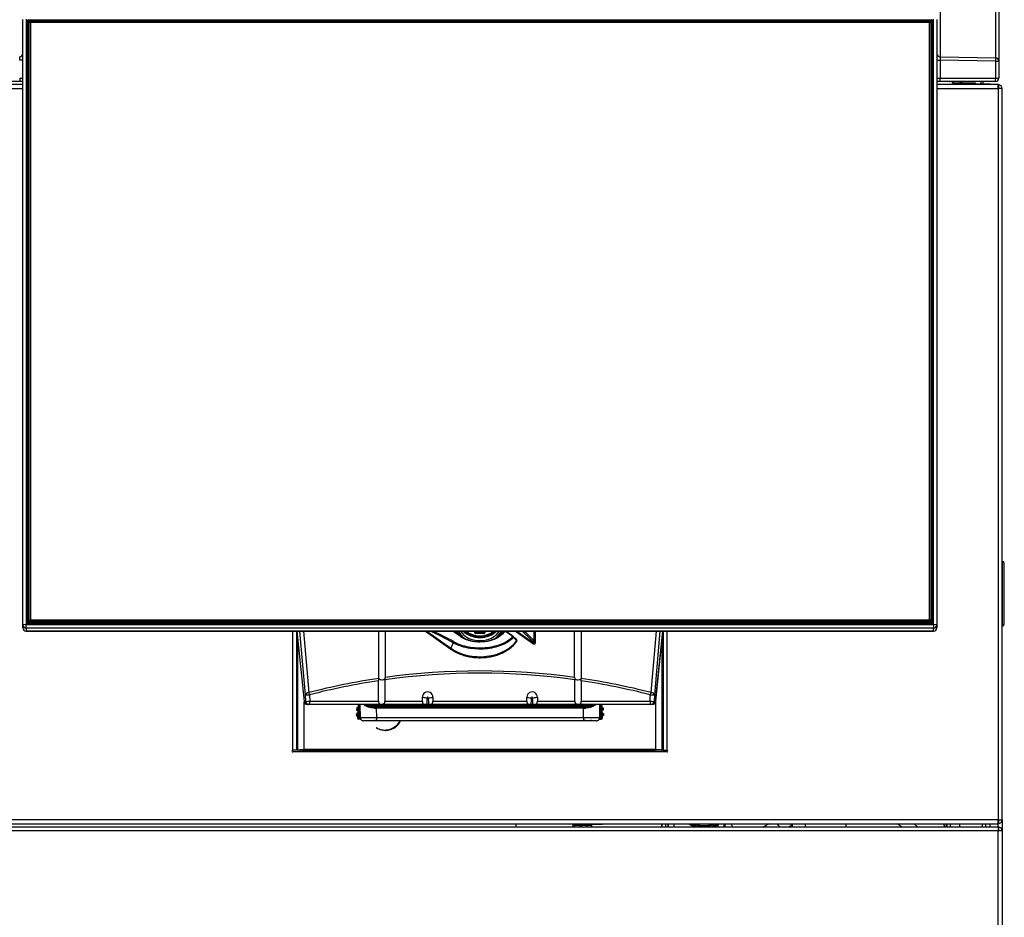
# Model space of a CAD drawing. Header units: millimetres. Extents: x 25 to 270, y 0 to 188.
# Tile 10 of 34: x 41 to 71, y 146 to 173. Entities that reach past the tile are written whole.
import ezdxf

# ---------------------------------------------------------------- set-up
doc = ezdxf.new("R2010")
doc.units = ezdxf.units.MM
doc.layers.add('134.124_BW4_CTM_', color=7, linetype='Continuous')
doc.layers.add('Standard', color=7, linetype='Continuous')

# ---------------------------------------------------------------- blocks, each defined once
blk = doc.blocks.new('SE1')
at = {"layer": '134.124_BW4_CTM_', "color": 7, "linetype": 'Continuous'}
for p, q in [((31.868, 49.123), (31.868, 52.087)), ((31.966, 51.988), (31.966, 49.024)), ((30.164, 51.77), (30.164, 49.151)), ((2.066, 31.74), (2.066, 50.3)), ((2.166, 50.312), (2.166, 31.752)), ((2.181, 31.827), (2.181, 50.223)), ((2.215, 50.182), (2.211, 50.219)), ((2.211, 50.219), (2.211, 31.823)), ((2.215, 31.808), (2.215, 50.182)), ((2.241, 50.283), (29.891, 50.283)), ((2.241, 50.249), (2.241, 50.283)), ((29.891, 50.249), (2.241, 50.249)), ((2.241, 50.249), (2.245, 50.211)), ((2.245, 50.211), (2.262, 50.211)), ((2.245, 50.178), (2.245, 50.211)), ((2.246, 50.178), (2.245, 50.178)), ((2.245, 50.178), (2.245, 31.793)), ((2.271, 50.222), (2.246, 50.194)), ((2.246, 31.891), (2.246, 50.194)), ((2.296, 50.243), (2.271, 50.222)), ((2.296, 50.2), (2.271, 50.222)), ((2.296, 50.243), (29.836, 50.243)), ((29.836, 50.2), (2.296, 50.2)), ((2.296, 50.2), (2.296, 31.897)), ((29.861, 50.222), (29.836, 50.243)), ((29.836, 50.2), (29.861, 50.222)), ((29.836, 31.897), (29.836, 50.2)), ((29.886, 50.194), (29.861, 50.222)), ((29.87, 50.211), (29.887, 50.211)), ((29.886, 50.194), (29.886, 31.891)), ((29.887, 50.178), (29.886, 50.178)), ((29.887, 50.211), (29.891, 50.249)), ((29.887, 50.211), (29.887, 50.178)), ((29.887, 31.793), (29.887, 50.178)), ((29.891, 50.283), (29.891, 50.249)), ((29.921, 50.219), (29.917, 50.182)), ((29.917, 50.182), (29.917, 31.808)), ((29.921, 31.823), (29.921, 50.219)), ((29.951, 50.223), (29.951, 31.827)), ((29.966, 31.752), (29.966, 50.312)), ((30.066, 50.3), (30.066, 31.74)), ((2.066, 49.051), (1.968, 49.051)), ((30.066, 49.051), (30.164, 49.051)), ((30.164, 49.151), (31.868, 49.123)), ((31.868, 49.024), (30.164, 49.051)), ((30.164, 49.051), (30.164, 48.5)), ((31.868, 49.024), (31.966, 49.024)), ((31.868, 48.5), (31.868, 49.024)), ((31.966, 49.024), (31.966, 48.5)), ((2.066, 48.3), (0.191, 48.3)), ((1.969, 48.4), (0.266, 48.4)), ((1.968, 48.5), (2.066, 48.5)), ((2.066, 48.4), (1.969, 48.4)), ((30.066, 48.5), (30.164, 48.5)), ((30.163, 48.4), (30.066, 48.4)), ((31.941, 48.3), (30.066, 48.3)), ((31.866, 48.4), (30.163, 48.4)), ((30.164, 48.5), (31.868, 48.5)), ((30.447, 48.4), (30.447, 48.4)), ((30.601, 48.3), (30.513, 48.4)), ((30.526, 48.4), (30.526, 48.385)), ((30.556, 48.4), (30.556, 48.351)), ((30.556, 48.354), (31.236, 48.354)), ((30.776, 48.4), (30.776, 48.354)), ((30.825, 48.4), (30.825, 48.354)), ((31.236, 48.354), (31.236, 48.3)), ((31.644, 48.319), (31.236, 48.319)), ((31.427, 48.319), (31.427, 48.4)), ((31.476, 48.4), (31.476, 48.319)), ((31.694, 48.316), (31.644, 48.319)), ((31.644, 48.319), (31.644, 48.3)), ((31.694, 48.316), (31.694, 48.3)), ((31.868, 48.5), (31.966, 48.5)), ((31.941, 48.3), (31.948, 48.3)), ((31.948, 48.182), (31.948, 48.3)), ((31.955, 48.3), (31.955, 48.199)), ((0.184, 48.182), (2.066, 48.182)), ((30.066, 48.182), (31.948, 48.182)), ((32.066, 48.182), (31.948, 48.182)), ((31.948, 48.182), (31.948, 25.768)), ((32.066, 25.768), (32.066, 48.182)), ((32.081, 33.689), (32.066, 33.689)), ((32.081, 33.64), (32.066, 33.64)), ((32.081, 31.76), (32.081, 33.64)), ((32.131, 31.761), (32.131, 33.639)), ((32.132, 32.987), (32.131, 32.987)), ((32.132, 32.93), (32.131, 32.93)), ((32.132, 32.929), (32.131, 32.929)), ((32.132, 32.926), (32.131, 32.926)), ((32.132, 32.924), (32.131, 32.924)), ((32.132, 32.921), (32.131, 32.921)), ((32.132, 32.93), (32.132, 32.987)), ((32.132, 32.929), (32.132, 32.93)), ((32.132, 32.926), (32.132, 32.929)), ((32.132, 32.925), (32.132, 32.926)), ((32.132, 32.161), (32.132, 32.921)), ((32.132, 32.161), (32.131, 32.161)), ((32.132, 32.159), (32.131, 32.159)), ((32.132, 32.153), (32.131, 32.153)), ((32.132, 32.152), (32.131, 32.152)), ((32.132, 32.05), (32.131, 32.05)), ((32.132, 32.159), (32.132, 32.161)), ((32.132, 32.05), (32.132, 32.141)), ((2.066, 31.655), (2.066, 31.74)), ((2.166, 31.752), (29.966, 31.752)), ((2.166, 31.641), (2.166, 31.752)), ((2.241, 31.793), (2.241, 31.767)), ((29.891, 31.793), (2.241, 31.793)), ((29.891, 31.767), (2.241, 31.767)), ((2.246, 31.867), (2.246, 31.891)), ((2.246, 31.891), (2.271, 31.87)), ((2.271, 31.839), (2.246, 31.867)), ((2.296, 31.897), (2.271, 31.87)), ((2.271, 31.87), (2.296, 31.842)), ((2.296, 31.817), (2.271, 31.839)), ((2.296, 31.897), (29.836, 31.897)), ((2.296, 31.842), (2.296, 31.817)), ((29.836, 31.842), (2.296, 31.842)), ((2.296, 31.817), (29.836, 31.817)), ((29.836, 31.897), (29.861, 31.87)), ((29.836, 31.842), (29.861, 31.87)), ((29.836, 31.817), (29.836, 31.842)), ((29.861, 31.839), (29.836, 31.817)), ((29.861, 31.87), (29.886, 31.891)), ((29.886, 31.867), (29.861, 31.839)), ((29.886, 31.891), (29.886, 31.867)), ((29.891, 31.767), (29.891, 31.793)), ((29.966, 31.752), (29.966, 31.641)), ((30.066, 31.74), (30.066, 31.655)), ((32.081, 31.76), (32.066, 31.76)), ((32.081, 31.711), (32.066, 31.711)), ((2.066, 31.655), (2.066, 31.648)), ((29.966, 31.641), (2.166, 31.641)), ((2.166, 31.641), (2.166, 31.556)), ((2.166, 31.556), (29.966, 31.556)), ((2.166, 31.548), (2.166, 31.556)), ((2.166, 31.548), (29.966, 31.548)), ((10.333, 27.9), (10.333, 31.548)), ((10.451, 31.548), (10.451, 27.9)), ((10.451, 31.481), (10.466, 31.481)), ((10.459, 31.548), (10.68, 29.399)), ((10.459, 31.548), (10.681, 29.393)), ((10.721, 29.595), (10.552, 31.548)), ((10.658, 31.548), (10.821, 29.67)), ((12.968, 30.104), (12.968, 31.548)), ((13.164, 31.548), (13.164, 30.132)), ((14.401, 31.548), (15.178, 30.998)), ((14.441, 31.548), (15.177, 31.028)), ((15.436, 31.441), (15.579, 31.341)), ((15.911, 31.496), (15.911, 31.548)), ((15.927, 31.548), (15.927, 31.5)), ((15.941, 31.49), (16.191, 31.49)), ((15.941, 31.475), (15.941, 31.49)), ((16.191, 31.475), (15.941, 31.475)), ((15.954, 31.528), (15.954, 31.548)), ((15.971, 31.524), (15.971, 31.548)), ((16.151, 31.517), (15.981, 31.517)), ((15.981, 31.509), (15.981, 31.517)), ((16.151, 31.509), (15.981, 31.509)), ((16.151, 31.509), (16.151, 31.517)), ((16.161, 31.548), (16.161, 31.524)), ((16.178, 31.548), (16.178, 31.528)), ((16.191, 31.475), (16.191, 31.49)), ((16.205, 31.5), (16.205, 31.548)), ((16.221, 31.548), (16.221, 31.496)), ((17.162, 31.548), (17.706, 31.163)), ((17.202, 31.548), (17.705, 31.193)), ((17.725, 31.263), (17.725, 31.548)), ((17.75, 31.548), (17.75, 31.25)), ((17.764, 31.21), (17.764, 31.548)), ((17.769, 31.196), (17.769, 31.548)), ((18.968, 30.132), (18.968, 31.548)), ((19.164, 31.548), (19.164, 30.104)), ((21.311, 29.67), (21.474, 31.548)), ((21.58, 31.548), (21.411, 29.595)), ((21.451, 29.393), (21.673, 31.548)), ((21.452, 29.399), (21.673, 31.548)), ((21.666, 31.481), (21.681, 31.481)), ((21.681, 31.548), (21.681, 27.9)), ((21.799, 27.9), (21.799, 31.548)), ((29.966, 31.556), (29.966, 31.641)), ((29.966, 31.556), (29.966, 31.548)), ((30.066, 31.648), (30.066, 31.655)), ((10.481, 31.336), (10.481, 27.901)), ((15.245, 31.194), (15.177, 31.028)), ((17.705, 31.193), (17.691, 31.232)), ((17.75, 31.25), (17.764, 31.21)), ((21.651, 27.901), (21.651, 31.336)), ((10.451, 30.3), (10.481, 30.3)), ((10.481, 30.2), (10.451, 30.2)), ((21.651, 30.3), (21.681, 30.3)), ((21.681, 30.2), (21.651, 30.2)), ((10.481, 30.1), (10.451, 30.1)), ((10.451, 30), (10.481, 30)), ((10.451, 29.98), (10.481, 29.98)), ((12.962, 29.403), (12.962, 30.03)), ((12.968, 30.104), (12.969, 30.087)), ((13.156, 30.058), (13.154, 30.081)), ((13.156, 30.058), (13.156, 29.403)), ((18.978, 30.081), (18.976, 30.058)), ((18.976, 29.403), (18.976, 30.058)), ((19.163, 30.087), (19.164, 30.104)), ((19.17, 30.03), (19.17, 29.403)), ((21.651, 29.932), (21.681, 29.926)), ((10.729, 29.399), (10.721, 29.595)), ((10.846, 29.599), (10.854, 29.403)), ((21.278, 29.403), (21.286, 29.599)), ((21.411, 29.595), (21.403, 29.399)), ((10.451, 29.45), (10.481, 29.45)), ((10.68, 29.399), (10.729, 29.399)), ((10.681, 27.921), (10.681, 29.39)), ((10.829, 29.303), (10.78, 29.303)), ((21.303, 29.303), (10.829, 29.303)), ((10.854, 29.403), (12.962, 29.403)), ((12.337, 29.303), (12.333, 29.229)), ((12.337, 28.909), (12.358, 29.303)), ((12.388, 29.303), (12.367, 28.907)), ((12.388, 29.303), (12.396, 28.888)), ((12.893, 29.303), (12.893, 29.274)), ((12.893, 29.274), (19.239, 29.274)), ((12.893, 29.274), (12.893, 29.25)), ((13.156, 29.403), (14.306, 29.403)), ((14.306, 29.403), (14.306, 29.53)), ((14.448, 29.304), (14.494, 29.304)), ((14.626, 29.527), (14.626, 29.403)), ((14.626, 29.403), (17.506, 29.403)), ((17.506, 29.403), (17.506, 29.527)), ((17.638, 29.304), (17.684, 29.304)), ((17.826, 29.53), (17.826, 29.403)), ((17.826, 29.403), (18.976, 29.403)), ((19.17, 29.403), (21.278, 29.403)), ((19.239, 29.303), (19.239, 29.274)), ((19.239, 29.274), (19.239, 29.25)), ((19.736, 28.888), (19.744, 29.303)), ((19.765, 28.907), (19.744, 29.303)), ((19.774, 29.303), (19.795, 28.909)), ((19.795, 29.303), (19.799, 29.229)), ((21.352, 29.303), (21.303, 29.303)), ((21.403, 29.399), (21.452, 29.399)), ((21.451, 29.39), (21.451, 27.921)), ((10.481, 29), (10.451, 29)), ((12.283, 29.031), (12.279, 28.961)), ((12.299, 28.979), (12.279, 28.961)), ((12.279, 28.961), (12.289, 28.961)), ((12.301, 29.011), (12.283, 29.031)), ((12.293, 29.031), (12.283, 29.031)), ((12.292, 29.201), (12.288, 29.131)), ((12.308, 29.149), (12.288, 29.131)), ((12.288, 29.131), (12.298, 29.131)), ((12.289, 28.961), (12.309, 28.979)), ((12.31, 29.181), (12.292, 29.201)), ((12.302, 29.201), (12.292, 29.201)), ((12.311, 29.01), (12.293, 29.031)), ((12.298, 29.131), (12.318, 29.149)), ((12.309, 28.979), (12.299, 28.979)), ((12.3, 28.994), (12.301, 28.996)), ((12.3, 28.994), (12.311, 28.994)), ((12.301, 29.011), (12.311, 29.01)), ((12.311, 28.995), (12.301, 28.996)), ((12.32, 29.18), (12.302, 29.201)), ((12.318, 29.149), (12.308, 29.149)), ((12.309, 29.164), (12.309, 29.166)), ((12.32, 29.165), (12.309, 29.166)), ((12.309, 29.164), (12.32, 29.164)), ((12.31, 29.181), (12.32, 29.18)), ((12.311, 28.994), (12.311, 28.995)), ((12.341, 28.994), (12.311, 28.995)), ((12.341, 28.992), (12.311, 28.994)), ((12.32, 29.164), (12.32, 29.165)), ((12.35, 29.164), (12.32, 29.165)), ((12.35, 29.162), (12.32, 29.164)), ((12.326, 29.099), (12.324, 29.059)), ((12.324, 29.059), (12.343, 29.039)), ((12.347, 29.117), (12.326, 29.099)), ((12.333, 29.229), (12.351, 29.209)), ((12.341, 28.994), (12.341, 28.992)), ((12.35, 29.164), (12.35, 29.162)), ((12.827, 29.253), (12.827, 29.22)), ((12.89, 29.217), (19.242, 29.217)), ((12.89, 29.193), (12.89, 29.217)), ((12.89, 29.193), (12.895, 28.904)), ((19.242, 29.193), (12.89, 29.193)), ((19.239, 29.25), (12.893, 29.25)), ((19.237, 28.904), (19.242, 29.193)), ((19.242, 29.193), (19.242, 29.217)), ((19.305, 29.22), (19.305, 29.253)), ((19.781, 29.209), (19.799, 29.229)), ((19.812, 29.165), (19.782, 29.164)), ((19.782, 29.162), (19.782, 29.164)), ((19.812, 29.164), (19.782, 29.162)), ((19.806, 29.099), (19.785, 29.117)), ((19.789, 29.039), (19.808, 29.059)), ((19.821, 28.995), (19.791, 28.994)), ((19.791, 28.992), (19.791, 28.994)), ((19.821, 28.994), (19.791, 28.992)), ((19.806, 29.099), (19.808, 29.059)), ((19.83, 29.201), (19.812, 29.18)), ((19.812, 29.18), (19.822, 29.181)), ((19.823, 29.166), (19.812, 29.165)), ((19.812, 29.165), (19.812, 29.164)), ((19.812, 29.164), (19.823, 29.164)), ((19.824, 29.149), (19.814, 29.149)), ((19.814, 29.149), (19.834, 29.131)), ((19.839, 29.031), (19.821, 29.01)), ((19.821, 29.01), (19.831, 29.011)), ((19.831, 28.996), (19.821, 28.995)), ((19.821, 28.995), (19.821, 28.994)), ((19.821, 28.994), (19.832, 28.994)), ((19.84, 29.201), (19.822, 29.181)), ((19.823, 29.166), (19.823, 29.164)), ((19.833, 28.979), (19.823, 28.979)), ((19.823, 28.979), (19.843, 28.961)), ((19.844, 29.131), (19.824, 29.149)), ((19.83, 29.201), (19.84, 29.201)), ((19.849, 29.031), (19.831, 29.011)), ((19.831, 28.996), (19.832, 28.994)), ((19.853, 28.961), (19.833, 28.979)), ((19.844, 29.131), (19.834, 29.131)), ((19.839, 29.031), (19.849, 29.031)), ((19.84, 29.201), (19.844, 29.131)), ((19.853, 28.961), (19.843, 28.961)), ((19.849, 29.031), (19.853, 28.961)), ((10.481, 28.725), (10.451, 28.741)), ((12.317, 28.929), (12.315, 28.889)), ((12.315, 28.889), (12.337, 28.909)), ((12.338, 28.947), (12.317, 28.929)), ((12.367, 28.907), (12.337, 28.909)), ((12.366, 28.877), (12.344, 28.858)), ((12.409, 28.854), (12.344, 28.858)), ((12.366, 28.877), (12.367, 28.907)), ((12.4, 28.876), (12.366, 28.877)), ((12.367, 28.907), (12.395, 28.906)), ((12.895, 28.804), (12.495, 28.804)), ((12.895, 28.904), (19.237, 28.904)), ((12.895, 28.904), (12.895, 28.804)), ((19.237, 28.804), (12.895, 28.804)), ((19.237, 28.904), (19.237, 28.804)), ((19.637, 28.804), (19.237, 28.804)), ((19.723, 28.854), (19.788, 28.858)), ((19.766, 28.877), (19.732, 28.876)), ((19.737, 28.906), (19.765, 28.907)), ((19.795, 28.909), (19.765, 28.907)), ((19.766, 28.877), (19.765, 28.907)), ((19.788, 28.858), (19.766, 28.877)), ((19.815, 28.929), (19.794, 28.947)), ((19.795, 28.909), (19.817, 28.889)), ((19.815, 28.929), (19.817, 28.889)), ((21.681, 28.7), (21.651, 28.7)), ((13.175, 28.511), (13.192, 28.512)), ((10.451, 28.285), (10.452, 28.284)), ((10.452, 28.284), (10.481, 28.268)), ((10.451, 27.9), (10.333, 27.9)), ((21.799, 27.85), (10.333, 27.85)), ((10.451, 27.942), (10.481, 27.942)), ((10.481, 27.901), (10.484, 27.901)), ((10.645, 27.901), (10.484, 27.901)), ((10.662, 27.902), (10.65, 27.867)), ((21.451, 27.921), (10.681, 27.921)), ((10.681, 27.902), (21.451, 27.902)), ((11.148, 27.902), (11.244, 27.85)), ((17.17, 27.902), (17.17, 27.85)), ((17.18, 27.85), (17.18, 27.902)), ((21.648, 27.901), (21.487, 27.901)), ((21.631, 27.901), (21.631, 27.85)), ((21.641, 27.901), (21.641, 27.85)), ((21.651, 27.901), (21.648, 27.901)), ((21.681, 27.9), (21.799, 27.9)), ((21.761, 27.85), (21.761, 27.9)), ((31.948, 25.768), (0.184, 25.768)), ((0.191, 25.65), (31.941, 25.65)), ((17.17, 25.65), (17.17, 25.55)), ((17.18, 25.55), (17.18, 25.65)), ((21.631, 25.65), (21.631, 25.55)), ((21.641, 25.65), (21.641, 25.55)), ((21.761, 25.55), (21.761, 25.65)), ((23.346, 25.649), (23.362, 25.624)), ((24.932, 25.65), (24.759, 25.55)), ((25.242, 25.55), (25.185, 25.65)), ((27.28, 25.65), (27.28, 25.55)), ((29.37, 25.65), (29.47, 25.55)), ((30.361, 25.55), (30.361, 25.65)), ((30.383, 25.55), (30.383, 25.65)), ((30.476, 25.65), (30.476, 25.55)), ((30.766, 25.55), (30.766, 25.65)), ((31.456, 25.65), (31.456, 25.55)), ((31.566, 25.55), (31.566, 25.65)), ((31.686, 25.65), (31.686, 25.55)), ((31.948, 25.65), (31.941, 25.65)), ((31.946, 25.55), (31.946, 25.65)), ((31.948, 25.65), (31.948, 25.768)), ((31.948, 25.768), (32.066, 25.768)), ((31.955, 25.751), (31.955, 25.65)), ((32.066, 25.768), (32.066, 25.43)), ((0.186, 25.55), (31.946, 25.55)), ((31.946, 25.43), (0.186, 25.43)), ((18.963, 25.597), (18.912, 25.597)), ((18.912, 25.597), (18.912, 25.55)), ((19.351, 25.597), (18.963, 25.597)), ((18.963, 25.597), (18.963, 25.55)), ((19.351, 25.55), (19.351, 25.597)), ((19.483, 25.597), (19.351, 25.597)), ((19.483, 25.597), (19.483, 25.55)), ((19.825, 25.627), (19.512, 25.627)), ((23.797, 25.575), (23.812, 25.55)), ((30.305, 25.575), (30.301, 25.575)), ((31.946, 25.55), (31.946, 25.43)), ((31.946, 9.87), (31.946, 25.43)), ((32.066, 25.43), (31.946, 25.43)), ((31.956, 25.55), (31.956, 25.447)), ((32.066, 25.43), (32.066, 9.87))]:
    blk.add_line(p, q, dxfattribs=at)
for centre, radius, start, end in [((2.241, 50.219), 0.0298, 89.6833, 179.888), ((29.891, 50.219), 0.0298, 0.112, 90.3167), ((0.273, 49.101), 1.696, 358.3145, 1.6855), ((31.859, 49.101), 1.696, 178.3145, 181.6855), ((31.866, 48.5), 0.1, 270, 0), ((31.941, 48.182), 0.118, 86.5645, 90), ((31.948, 48.182), 0.118, 86.5645, 90), ((31.948, 48.182), 0.118, 0, 86.5645), ((31.946, 48.18), 0.02, 5.7392, 84.2608), ((31.948, 48.182), 0.018, 66.8689, 90), ((31.948, 48.182), 0.018, 0, 66.8689), ((32.081, 33.639), 0.05, 0, 89.5), ((30.678, 33.664), 1.404, 359.0012, 0.9988), ((32.097, 33.221), 0.42, 85.4017, 92.1731), ((2.241, 31.823), 0.0299, 180.267, 270.1617), ((29.891, 31.823), 0.0299, 269.8383, 359.733), ((32.095, 32.275), 0.515, 268.4542, 273.971), ((32.081, 31.761), 0.05, 270.5, 360), ((30.678, 31.736), 1.404, 359.0012, 0.9988), ((2.166, 31.648), 0.1, 180, 270), ((16.098, 32.164), 0.98, 218.8803, 227.5262), ((16.79, 31.515), 0.0703, 152.0247, 157.1087), ((17.064, 31.353), 0.04, 48.3815, 54.0648), ((-21.9, -12.499), 58.701, 48.24853, 48.37809), ((29.966, 31.648), 0.1, 270, 0), ((-7.782, 2.739), 37.917, 48.795, 48.9984), ((17.165, 31.263), 0.04, 325.3548, 48.2492), ((17.729, 31.196), 0.04, 234.7356, 270), ((17.729, 31.196), 0.04, 270, 0), ((16.066, 9.232), 21.1, 82.0947, 97.9053), ((16.066, 9.232), 21.1, 98.4429, 104.3937), ((13.132, 30.036), 0.17, 162.6493, 182.0512), ((13.018, 30.133), 0.146, 339.2529, 359.4828), ((19.114, 30.133), 0.146, 180.5172, 200.7471), ((19, 30.036), 0.17, 357.9488, 17.3507), ((16.066, 9.232), 21.1, 75.6063, 81.5571), ((14.466, 29.53), 0.16, 359.0203, 179.9046), ((17.666, 29.53), 0.16, 0.0954, 180.9797), ((10.78, 29.403), 0.1, 185.868, 270), ((12.845, 29.799), 0.522, 252.6879, 268.3255), ((12.667, 29.287), 0.163, 348.01, 356.6182), ((5.314, 29.677), 9.142, 357.6574, 358.9626), ((22.174, 29.816), 7.696, 182.2905, 183.8168), ((9.958, 29.816), 7.696, 356.1832, 357.7095), ((26.818, 29.677), 9.142, 181.0374, 182.3426), ((19.287, 29.798), 0.522, 271.673, 287.3117), ((19.459, 29.286), 0.157, 183.2205, 192.1513), ((21.352, 29.403), 0.1, 270, 354.132), ((12.232, 28.995), 0.0793, 348.6202, 359.4883), ((12.308, 28.949), 0.03, 357.0175, 86.9825), ((12.313, 29.04), 0.03, 267.0175, 356.9825), ((12.232, 29.003), 0.0796, 354.5333, 5.3583), ((12.241, 29.165), 0.0793, 348.6202, 359.4883), ((12.317, 29.119), 0.03, 357.0175, 86.9825), ((12.321, 29.21), 0.03, 267.0175, 356.9825), ((12.241, 29.173), 0.0796, 354.5333, 5.3583), ((11.66, 29.017), 0.682, 354.1256, 357.909), ((11.661, 29.04), 0.682, 356.091, 359.8744), ((11.669, 29.187), 0.682, 354.1256, 357.909), ((11.67, 29.21), 0.682, 356.091, 359.8744), ((12.968, 29.187), 0.145, 166.9786, 176.6725), ((19.15, 29.185), 0.159, 3.7481, 12.6008), ((20.462, 29.21), 0.682, 180.1256, 183.909), ((19.811, 29.21), 0.03, 183.0175, 272.9825), ((20.463, 29.187), 0.682, 182.091, 185.8744), ((19.815, 29.119), 0.03, 93.0175, 182.9825), ((20.471, 29.04), 0.682, 180.1256, 183.909), ((19.819, 29.04), 0.03, 183.0175, 272.9825), ((20.472, 29.017), 0.682, 182.091, 185.8744), ((19.824, 28.949), 0.03, 93.0175, 182.9825), ((19.891, 29.173), 0.0793, 174.6202, 185.4883), ((19.892, 29.165), 0.0796, 180.5333, 191.3583), ((19.9, 29.003), 0.0793, 174.6202, 185.4883), ((19.901, 28.995), 0.0796, 180.5333, 191.3583), ((12.367, 28.907), 0.03, 177.0175, 266.9825), ((12.487, 28.89), 0.0839, 171.3503, 253.4381), ((12.682, 28.834), 0.03, 181.0732, 269.9893), ((13.079, 28.826), 0.234, 178.1913, 185.4245), ((19.053, 28.826), 0.234, 354.5755, 1.8087), ((19.45, 28.834), 0.03, 270.0127, 358.929), ((19.645, 28.89), 0.0839, 286.5619, 8.6497), ((19.765, 28.907), 0.03, 273.0175, 2.9825), ((10.333, 27.875), 0.025, 90, 270), ((10.693, 27.861), 0.043, 172.3068, 186.4768), ((10.324, 27.838), 0.327, 2.1196, 3.1559), ((11.841, 27.75), 0.2, 30, 49.6352), ((21.799, 27.875), 0.025, 270, 90), ((19.062, 25.608), 0.151, 163.5296, 184.1242), ((19.544, 25.648), 0.0435, 177.7354, 185.6331), ((20.337, 25.516), 1.5, 1.283, 5.1094), ((20.337, 25.516), 1.506, 1.2782, 5.0902), ((20.337, 25.516), 1.686, 1.1417, 4.5455), ((22.936, 26.266), 0.771, 233.1076, 248.3584), ((22.936, 26.266), 0.741, 236.3201, 255.2729), ((22.936, 26.266), 0.705, 240.9483, 299.0517), ((22.936, 26.266), 0.675, 245.9261, 294.0739), ((22.936, 26.266), 0.623, 261.7853, 278.2147), ((22.936, 26.266), 0.741, 284.7271, 303.5821), ((22.806, 26.307), 0.881, 309.1992, 311.6828), ((25.923, 25.266), 2.406, 170.8249, 173.23), ((25.923, 25.266), 2.402, 170.8101, 173.2192), ((25.923, 25.266), 2.372, 170.6929, 173.133), ((24.013, 25.7), 0.25, 191.584, 210), ((24.221, 27.319), 2.201, 306.408, 310.6227), ((21.87, 26.138), 3.81, 351.1469, 352.6657), ((21.867, 26.139), 4.212, 351.9752, 353.3418), ((28.53, 25.086), 0.648, 45.7565, 60.5487), ((31.941, 25.768), 0.118, 270, 273.4355), ((31.948, 25.768), 0.018, 270, 293.1311), ((31.948, 25.768), 0.118, 270, 273.4355), ((31.948, 25.768), 0.018, 293.1311, 0), ((31.948, 25.768), 0.118, 273.4355, 0), ((22.87, 25.527), 0.03, 50.528, 84.8639), ((22.936, 26.266), 0.71, 269.6927, 270.3073), ((22.968, 26.178), 0.622, 267.4419, 272.9496), ((22.937, 25.521), 0.0355, 60.1886, 85.7862), ((23.002, 25.527), 0.03, 95.1361, 129.472), ((22.936, 26.266), 0.771, 291.6416, 303.5821), ((25.923, 25.266), 2.586, 172.0437, 173.7032), ((30.576, 25.694), 0.3, 203.3163, 208.6339), ((31.946, 25.43), 0.12, 85.2198, 90), ((31.946, 25.43), 0.02, 60, 90), ((31.946, 25.43), 0.12, 0, 85.2198), ((31.946, 25.43), 0.02, 0, 60)]:
    blk.add_arc(centre, radius, start, end, dxfattribs=at)
for centre, major_axis, ratio, start_param, end_param in [((2.241, 50.223), (0.06, -0.0012), 0.99254, 1.591293, 3.161785), ((2.181, 50.219), (0.03, 0), 0.121869, 0.017453, 1.570796), ((2.245, 50.182), (-0.0298, -0.0037), 0.990117, 4.58886, 6.159351), ((2.245, 50.182), (-0.03, 0), 0.121869, 0.017453, 1.570796), ((29.887, 50.182), (-0.0298, 0.0037), 0.990117, 3.265426, 4.835918), ((29.887, 50.182), (0.03, 0), 0.121869, 4.712389, 6.265732), ((29.891, 50.223), (-0.06, -0.0012), 0.99254, 3.121401, 4.691892), ((29.951, 50.219), (-0.03, 0), 0.121869, 4.712389, 6.265732), ((1.966, 49.251), (0.1, 0), 0.997564, 4.729842, 6.283185), ((30.166, 49.251), (0.1, 0), 0.997564, 3.141593, 4.694936), ((31.866, 49.024), (-0.1, 0), 0.997564, 3.141593, 4.694936), ((31.866, 49.024), (0.0016, 0.1), 0.01745, 4.712673, 6.213372), ((1.969, 48.5), (0, -0.1), 0.017452, 4.712389, 6.283185), ((30.163, 48.5), (0, 0.1), 0.017452, 3.141593, 4.712389), ((31.866, 48.5), (0, 0.1), 0.017452, 3.141593, 4.712389), ((2.166, 31.74), (-0.1, 0), 0.121869, 4.712389, 6.283185), ((2.166, 31.74), (0.1, 0), 0.992546, 3.141593, 4.712389), ((2.241, 31.827), (0.06, 0.0012), 0.99254, 3.121401, 4.691892), ((2.181, 31.823), (0.03, 0), 0.121869, 0.017453, 1.570796), ((29.891, 31.827), (-0.06, 0.0012), 0.99254, 1.591293, 3.161785), ((29.951, 31.823), (-0.03, 0), 0.121869, 4.712389, 6.265732), ((29.966, 31.74), (-0.1, 0), 0.121869, 3.141593, 4.712389), ((29.966, 31.74), (0.1, 0), 0.992546, 4.712389, 6.283185), ((2.166, 31.655), (0.1, 0), 0.992546, 3.141593, 4.712389), ((16.042, 21.202), (-5.002, 10.513), 0.516625, -0.636119, -0.539919), ((16.066, 21.206), (-5.031, 10.533), 0.518259, -0.636515, -0.54987), ((16.066, 29.983), (-7.409, 5.273), 0.088548, -1.427635, -1.395501), ((16.09, 30.014), (-7.369, 5.27), 0.086179, -1.429019, -1.397546), ((15.341, 31.542), (0.04, -0.0001), 0.707106, 2.944465, 3.107299), ((15.341, 31.542), (0.04, -0.0001), 0.707106, 3.107299, 3.141992), ((15.324, 31.488), (0.0178, -0.0358), 0.40697, 2.544678, 3.144937), ((16.066, 31.685), (0.718, 0), 0.707107, 3.41494, 3.642411), ((16.066, 31.685), (0.681, 0), 0.707107, 3.429993, 4.161495), ((15.436, 31.477), (0.0289, 0.0408), 0.5, 3.861887, 4.096909), ((15.474, 31.356), (-0.0229, -0.0328), 0.553695, 3.046026, 4.150824), ((16.066, 31.711), (-0.633, 0), 0.707107, 0.37328, 2.768312), ((16.066, 31.783), (0.606, 0), 0.707107, 3.720492, 5.704286), ((16.066, 31.798), (-0.577, 0), 0.707107, 0.660002, 2.481591), ((16.066, 31.798), (0.562, 0), 0.707107, 3.821932, 5.602846), ((16.066, 31.791), (0.54, 0), 0.707107, 3.831657, 5.593121), ((15.927, 31.478), (-0.03, 0), 0.707107, 4.712389, 5.298075), ((15.941, 31.496), (0.03, 0), 0.707107, 3.141593, 4.712389), ((15.941, 31.5), (-0.0134, 0), 0.707107, 0, 1.570796), ((15.981, 31.528), (0.0266, 0), 0.707107, 3.141593, 4.712389), ((15.954, 31.507), (0.03, 0), 0.707107, 0.985111, 1.570796), ((15.981, 31.524), (0.01, 0), 0.707107, 3.141593, 4.712389), ((16.151, 31.528), (0.0266, 0), 0.707107, 4.712389, 6.283185), ((16.151, 31.524), (0.01, 0), 0.707107, 4.712389, 6.283185), ((16.178, 31.507), (0.03, 0), 0.707107, 1.570796, 2.156482), ((16.191, 31.5), (-0.0134, 0), 0.707107, 1.570796, 3.141593), ((16.191, 31.496), (0.03, 0), 0.707107, 4.712389, 6.283185), ((16.205, 31.478), (0.03, 0), 0.707107, 0.985111, 1.570796), ((16.066, 31.685), (0.681, 0), 0.707107, 5.49873, 5.994785), ((16.066, 31.685), (-0.689, 0), 0.707107, 2.395355, 2.844717), ((16.725, 31.578), (0.0459, -0.0199), 0.676175, 4.996982, 5.906821), ((16.066, 31.109), (7.409, -5.273), 0.088548, 1.498085, 1.530983), ((16.09, 31.141), (7.369, -5.27), 0.086179, 1.4967, 1.527678), ((17.064, 31.353), (-0.0235, -0.0324), 0.395484, 3.141593, 4.009225), ((17.064, 31.353), (0.0292, -0.0274), 0.652664, 1.031347, 1.961294), ((17.064, 31.353), (-0.0266, -0.0299), 0.630891, 2.148282, 3.141593), ((16.042, 23.155), (-5.002, 10.513), 0.516625, -0.969593, -0.924618), ((16.066, 23.158), (-5.031, 10.533), 0.518259, -0.96999, -0.929533), ((29.966, 31.655), (0.1, 0), 0.992546, 4.712389, 6.283185), ((16.066, 31.657), (-1.258, 0), 0.707107, 0.785398, 2.687087), ((15.269, 31.197), (-0.0197, -0.0348), 0.531328, 4.120338, 5.092921), ((17.165, 31.263), (-0.0266, -0.0298), 0.644116, 3.141593, 3.245659), ((17.165, 31.263), (-0.0266, -0.0298), 0.644116, 2.191162, 3.141593), ((17.165, 31.263), (-0.0329, 0.0227), 0.63532, 3.142005, 4.078875), ((17.716, 31.235), (-0.0283, -0.0283), 0.431701, 4.011235, 5.223895), ((17.716, 31.235), (-0.0379, -0.0129), 0.153862, 3.507519, 5.362453), ((17.729, 31.196), (0.0231, 0.0327), 0.5, 2.002514, 3.141593), ((17.729, 31.196), (-0.0379, -0.0129), 0.153862, 3.507519, 5.362453), ((17.716, 31.235), (0.04, 0), 0.707107, 0.523599, 1.345453), ((17.729, 31.196), (-0.04, 0), 0.707107, 3.141593, 3.665191), ((15.201, 31.031), (0.0231, 0.0327), 0.5, 2.002514, 3.141908), ((16.066, 9.162), (0, -21.1), 0.995261, 3.002588, 3.280598), ((16.066, 9.162), (0, 21.1), 0.995261, 0.148372, 0.251217), ((13.066, 30.108), (-0.11, 0), 0.414214, 0.495806, 2.505667), ((19.066, 30.108), (-0.11, 0), 0.414214, 0.635925, 2.645786), ((16.066, 9.162), (0, 21.1), 0.995261, 6.031968, 6.134813), ((10.821, 29.599), (0.0996, 0.0086), 0.705788, 1.509823, 3.08062), ((10.821, 29.599), (-0.0999, -0.0043), 0.010967, 0.043184, 1.821779), ((10.821, 29.599), (0.0249, -0.0969), 0.241241, 1.508963, 2.325278), ((21.311, 29.599), (0.0249, 0.0969), 0.241241, 0.816315, 1.632629), ((21.311, 29.599), (-0.0999, 0.0043), 0.010967, 1.319814, 3.098409), ((21.311, 29.599), (-0.0996, 0.0086), 0.705788, 3.202566, 4.773362), ((10.78, 29.403), (0, 0.1), 0.999066, 1.613978, 3.141593), ((10.78, 29.403), (0.0995, 0.0102), 0.807545, 3.068337, 3.141593), ((10.829, 29.403), (-0.0999, -0.0043), 0.010948, 0.043184, 1.821369), ((10.829, 29.403), (0, -0.1), 0.999066, 4.75557, 6.283185), ((10.829, 29.403), (0, -0.1), 0.248185, 0, 1.570796), ((12.883, 29.561), (-0.469, -0.034), 0.725096, 0.755499, 1.397944), ((12.894, 29.638), (-0.529, -0.048), 0.723699, 0.925293, 1.376885), ((12.893, 29.659), (-0.5, 0), 0.770135, 1.44364, 1.570796), ((14.454, 29.53), (0.15, -0.003), 0.121849, 3.290813, 4.714621), ((14.484, 29.527), (-0.15, -0.006), 0.121771, 1.565868, 2.820733), ((17.648, 29.527), (-0.15, 0.006), 0.121771, 0.32086, 1.575724), ((17.678, 29.53), (0.15, 0.003), 0.121849, 4.710157, 6.133965), ((19.239, 29.659), (0.5, 0), 0.770135, 4.712389, 4.839546), ((19.249, 29.561), (0.469, -0.034), 0.725096, 4.885241, 5.527686), ((19.238, 29.638), (0.529, -0.048), 0.723699, 4.906301, 5.357892), ((21.303, 29.403), (0, 0.1), 0.248185, 1.570796, 3.141593), ((21.303, 29.403), (-0.0999, 0.0043), 0.010948, 1.320224, 3.098409), ((21.303, 29.403), (0, -0.1), 0.999066, 0, 1.527615), ((21.352, 29.403), (0, -0.1), 0.999066, 0, 1.527615), ((21.352, 29.403), (-0.0995, 0.0102), 0.807545, 3.141593, 3.214848), ((12.287, 28.931), (-0.0223, -0.0201), 0.999695, 2.356347, 3.926839), ((12.294, 29.061), (-0.0201, 0.0223), 0.999695, 2.356347, 3.926839), ((12.296, 29.101), (-0.0223, -0.0201), 0.999695, 2.356347, 3.926839), ((12.3, 28.994), (-0.0008, -0.015), 0.017455, 0.017453, 1.570796), ((12.3, 28.996), (-0.0008, -0.015), 0.017455, 1.570796, 3.124139), ((12.303, 29.231), (-0.0201, 0.0223), 0.999695, 2.356347, 3.926839), ((12.309, 29.164), (-0.0008, -0.015), 0.017455, 0.017453, 1.570796), ((12.309, 29.166), (0.0008, 0.015), 0.017455, 4.712389, 6.265732), ((12.884, 29.534), (0.5, -0.007), 0.68271, 4.598746, 4.733379), ((12.893, 29.635), (-0.53, 0), 0.726543, 1.444636, 1.570796), ((12.884, 29.558), (-0.47, 0.009), 0.726185, 1.461876, 1.597631), ((19.239, 29.635), (0.53, 0), 0.726543, 4.712389, 4.83855), ((19.248, 29.558), (-0.47, -0.009), 0.726185, 1.543962, 1.679717), ((19.248, 29.534), (0.5, 0.007), 0.68271, 4.691399, 4.826032), ((19.829, 29.231), (0.0201, 0.0223), 0.999695, 2.356347, 3.926839), ((19.836, 29.101), (0.0223, -0.0201), 0.999695, 2.356347, 3.926839), ((19.838, 29.061), (0.0201, 0.0223), 0.999695, 2.356347, 3.926839), ((19.845, 28.931), (0.0223, -0.0201), 0.999695, 2.356347, 3.926839), ((19.823, 29.166), (-0.0008, 0.015), 0.017455, 0.017453, 1.570796), ((19.823, 29.164), (0.0008, -0.015), 0.017455, 4.712389, 6.265732), ((19.832, 28.996), (-0.0008, 0.015), 0.017455, 0.017453, 1.570796), ((19.832, 28.994), (0.0008, -0.015), 0.017455, 4.712389, 6.265732), ((12.345, 28.888), (0.0223, 0.0201), 0.999695, 2.356347, 3.926839), ((12.495, 28.904), (0, 0.1), 0.999848, 1.58825, 2.17446), ((12.495, 28.904), (0, 0.1), 0.999848, 2.814879, 3.141593), ((19.637, 28.904), (0, -0.1), 0.999848, 0, 0.367365), ((19.637, 28.904), (0, -0.1), 0.999848, 0.965454, 1.553343), ((19.787, 28.888), (-0.0223, 0.0201), 0.999695, 2.356347, 3.926839), ((10.549, 28.46), (-0.096, -0.175), 0.55309, 0, 0.263974), ((10.681, 27.896), (-0.2, 0), 0.121869, 4.712389, 6.109153), ((10.552, 27.797), (0, -0.15), 0.029163, 3.952205, 4.35237), ((10.551, 27.845), (0.0951, -0.031), 0.962495, 0.4356, 0.933434), ((10.681, 27.896), (0.05, 0), 0.121869, 1.570796, 2.376477), ((21.451, 27.896), (0.2, 0), 0.121869, 0.174032, 1.570796), ((21.451, 27.896), (0.05, 0), 0.121869, 0.765116, 1.570796), ((19.032, 25.597), (0, 0.15), 0.460544, 1.210777, 1.570796), ((19.428, 25.597), (0, -0.15), 0.511517, 4.35237, 4.712389), ((19.511, 25.597), (0, 0.05), 0.56249, 0.355706, 1.570796), ((19.512, 25.647), (0, 0.02), 0.56249, 1.730828, 3.141594), ((19.405, 25.55), (0, 0.235), 0.873942, 5.04719, 5.151939), ((19.157, 25.55), (0, -0.033), 0.873942, 1.570796, 4.712389), ((19.159, 25.55), (0, -0.033), 0.873942, 3.178677, 4.712389), ((-263.962, 3204.43), (286.045, -3179.273), 0.018013, 0.014176, 0.014309), ((347.285, 3619.5), (-323.495, -3594.342), 0.016941, -0.013457, -0.013332)]:
    blk.add_ellipse(centre, major_axis=major_axis, ratio=ratio, start_param=start_param, end_param=end_param, dxfattribs=at)
for points, knots in [([(15.265, 31.225), (15.329, 31.189), (15.399, 31.158), (15.549, 31.107), (15.63, 31.086), (15.877, 31.042), (16.054, 31.033), (16.31, 31.053), (16.396, 31.065), (16.558, 31.1), (16.635, 31.123), (16.855, 31.208), (16.979, 31.284), (17.07, 31.381)], [0, 0, 0, 0, 0.125, 0.125, 0.25, 0.25, 0.5, 0.5, 0.625, 0.625, 0.75, 0.75, 1, 1, 1, 1]), ([(15.301, 31.539), (15.301, 31.538), (15.301, 31.536), (15.301, 31.535), (15.301, 31.534), (15.302, 31.532), (15.303, 31.531), (15.305, 31.53), (15.307, 31.528), (15.307, 31.526), (15.307, 31.524), (15.306, 31.524), (15.306, 31.524)], [0, 0, 0, 0, 0.051277, 0.076678, 0.103613, 0.167542, 0.254215, 0.545921, 0.775686, 0.896672, 0.951249, 1, 1, 1, 1]), ([(15.313, 31.557), (15.314, 31.555), (15.316, 31.551), (15.318, 31.545), (15.32, 31.539), (15.321, 31.535), (15.322, 31.53), (15.321, 31.527), (15.32, 31.524), (15.318, 31.522), (15.317, 31.522)], [0, 0, 0, 0, 0.165502, 0.375036, 0.509296, 0.668874, 0.767235, 0.847491, 0.932033, 1, 1, 1, 1]), ([(16.827, 31.555), (16.801, 31.512), (16.767, 31.472), (16.706, 31.418), (16.684, 31.4), (16.637, 31.368), (16.612, 31.353), (16.56, 31.324), (16.532, 31.311), (16.474, 31.288), (16.444, 31.277), (16.382, 31.258), (16.351, 31.25), (16.286, 31.237), (16.252, 31.231), (16.151, 31.219), (16.083, 31.216), (15.98, 31.22), (15.946, 31.223), (15.879, 31.232), (15.846, 31.237), (15.781, 31.25), (15.749, 31.258), (15.687, 31.277), (15.657, 31.288), (15.571, 31.323), (15.518, 31.351), (15.471, 31.384)], [0, 0, 0, 0, 0.125, 0.125, 0.1875, 0.1875, 0.25, 0.25, 0.3125, 0.3125, 0.375, 0.375, 0.4375, 0.4375, 0.5, 0.5, 0.625, 0.625, 0.6875, 0.6875, 0.75, 0.75, 0.8125, 0.8125, 0.875, 0.875, 1, 1, 1, 1]), ([(15.499, 31.387), (15.544, 31.356), (15.594, 31.329), (15.676, 31.295), (15.705, 31.285), (15.764, 31.267), (15.794, 31.259), (15.856, 31.247), (15.887, 31.241), (15.951, 31.233), (15.984, 31.231), (16.082, 31.227), (16.147, 31.229), (16.244, 31.241), (16.276, 31.246), (16.338, 31.259), (16.368, 31.267), (16.427, 31.285), (16.456, 31.295), (16.511, 31.318), (16.537, 31.33), (16.587, 31.357), (16.611, 31.372), (16.656, 31.403), (16.677, 31.42), (16.734, 31.472), (16.766, 31.51), (16.792, 31.551)], [0, 0, 0, 0, 0.125, 0.125, 0.1875, 0.1875, 0.25, 0.25, 0.3125, 0.3125, 0.375, 0.375, 0.5, 0.5, 0.5625, 0.5625, 0.625, 0.625, 0.6875, 0.6875, 0.75, 0.75, 0.8125, 0.8125, 0.875, 0.875, 1, 1, 1, 1]), ([(15.178, 30.998), (15.202, 30.982), (15.263, 30.941), (15.384, 30.877), (15.537, 30.818), (15.7, 30.773), (15.87, 30.746), (16.044, 30.735), (16.218, 30.741), (16.389, 30.765), (16.555, 30.805), (16.711, 30.861), (16.855, 30.932), (16.984, 31.016), (17.093, 31.111), (17.162, 31.19), (17.191, 31.231), (17.198, 31.24)], [0, 0, 0, 0, 0.038647, 0.111559, 0.184527, 0.257507, 0.330484, 0.403458, 0.476438, 0.549434, 0.622454, 0.695507, 0.768598, 0.841718, 0.914823, 0.98372, 1, 1, 1, 1]), ([(17.095, 31.355), (17.002, 31.255), (16.875, 31.176), (16.65, 31.088), (16.571, 31.064), (16.405, 31.028), (16.317, 31.015), (16.054, 30.994), (15.872, 31.003), (15.619, 31.05), (15.536, 31.071), (15.382, 31.125), (15.311, 31.156), (15.245, 31.194)], [0, 0, 0, 0, 0.25, 0.25, 0.375, 0.375, 0.5, 0.5, 0.75, 0.75, 0.875, 0.875, 1, 1, 1, 1]), ([(12.823, 29.196), (12.816, 29.196), (12.803, 29.197), (12.783, 29.199), (12.763, 29.201), (12.743, 29.204), (12.723, 29.208), (12.703, 29.212), (12.684, 29.217), (12.664, 29.223), (12.645, 29.229), (12.627, 29.235), (12.608, 29.243), (12.59, 29.251), (12.573, 29.259), (12.556, 29.268), (12.537, 29.279), (12.52, 29.29), (12.509, 29.299), (12.506, 29.301)], [0, 0, 0, 0, 0.052575, 0.105642, 0.159244, 0.213418, 0.268205, 0.323641, 0.379762, 0.436603, 0.494197, 0.552577, 0.611773, 0.671815, 0.73273, 0.794547, 0.857292, 0.952352, 1, 1, 1, 1]), ([(12.962, 29.403), (12.962, 29.397), (12.962, 29.39), (12.962, 29.384), (12.963, 29.375), (12.964, 29.366), (12.966, 29.359), (12.968, 29.351), (12.971, 29.344), (12.974, 29.338), (12.979, 29.331), (12.984, 29.326), (12.991, 29.322), (12.999, 29.318), (13.008, 29.315), (13.018, 29.314), (13.028, 29.312), (13.039, 29.311), (13.05, 29.311), (13.06, 29.311), (13.071, 29.312), (13.081, 29.313), (13.09, 29.314), (13.099, 29.316), (13.107, 29.319), (13.115, 29.322), (13.122, 29.326), (13.128, 29.33), (13.135, 29.335), (13.14, 29.342), (13.144, 29.349), (13.149, 29.356), (13.152, 29.365), (13.153, 29.374), (13.155, 29.384), (13.156, 29.393), (13.156, 29.403)], [0, 0, 0, 0, 0.056564, 0.056564, 0.056564, 0.134783, 0.134783, 0.134783, 0.21352, 0.21352, 0.21352, 0.302903, 0.302903, 0.302903, 0.401214, 0.401214, 0.401214, 0.499314, 0.499314, 0.499314, 0.589855, 0.589855, 0.589855, 0.670613, 0.670613, 0.670613, 0.747872, 0.747872, 0.747872, 0.829861, 0.829861, 0.829861, 0.915047, 0.915047, 0.915047, 1, 1, 1, 1]), ([(14.306, 29.403), (14.306, 29.383), (14.307, 29.363), (14.315, 29.339), (14.319, 29.332), (14.329, 29.322), (14.335, 29.317), (14.348, 29.311), (14.356, 29.309), (14.372, 29.306), (14.381, 29.305), (14.399, 29.304), (14.409, 29.304), (14.428, 29.304), (14.438, 29.304), (14.448, 29.304)], [0, 0, 0, 0, 0.25, 0.25, 0.375, 0.375, 0.5, 0.5, 0.625, 0.625, 0.75, 0.75, 0.875, 0.875, 1, 1, 1, 1]), ([(14.484, 29.509), (14.483, 29.51), (14.483, 29.511), (14.483, 29.512), (14.483, 29.513), (14.483, 29.513), (14.483, 29.514), (14.482, 29.515), (14.481, 29.516), (14.481, 29.517), (14.481, 29.518), (14.48, 29.518), (14.48, 29.519), (14.48, 29.519), (14.479, 29.52), (14.478, 29.521), (14.477, 29.522), (14.477, 29.522), (14.476, 29.522), (14.475, 29.523), (14.474, 29.523), (14.473, 29.524), (14.472, 29.524), (14.472, 29.525), (14.471, 29.525), (14.47, 29.525), (14.469, 29.525), (14.468, 29.525), (14.468, 29.525), (14.467, 29.525), (14.467, 29.525), (14.466, 29.525), (14.465, 29.525), (14.463, 29.525), (14.463, 29.524), (14.463, 29.524), (14.462, 29.524), (14.461, 29.524), (14.46, 29.523), (14.46, 29.523), (14.459, 29.522), (14.459, 29.522), (14.458, 29.521), (14.457, 29.52), (14.457, 29.519), (14.456, 29.519), (14.456, 29.519), (14.456, 29.518), (14.456, 29.517), (14.455, 29.516), (14.455, 29.516), (14.455, 29.515), (14.454, 29.514), (14.454, 29.513), (14.454, 29.512)], [0, 0, 0, 0, 0.0625, 0.0625, 0.09375, 0.09375, 0.125, 0.125, 0.1875, 0.203125, 0.203125, 0.21875, 0.21875, 0.25, 0.25, 0.3125, 0.3125, 0.34375, 0.34375, 0.375, 0.375, 0.4375, 0.4375, 0.46875, 0.46875, 0.5, 0.5, 0.53125, 0.546875, 0.546875, 0.5625, 0.5625, 0.625, 0.640625, 0.640625, 0.65625, 0.65625, 0.6875, 0.71875, 0.734375, 0.734375, 0.75, 0.75, 0.8125, 0.828125, 0.828125, 0.84375, 0.84375, 0.875, 0.90625, 0.90625, 0.9375, 0.9375, 1, 1, 1, 1]), ([(14.494, 29.304), (14.512, 29.304), (14.53, 29.305), (14.555, 29.308), (14.563, 29.309), (14.578, 29.313), (14.585, 29.316), (14.597, 29.323), (14.603, 29.328), (14.612, 29.339), (14.616, 29.346), (14.624, 29.368), (14.626, 29.385), (14.626, 29.403)], [0, 0, 0, 0, 0.25, 0.25, 0.375, 0.375, 0.5, 0.5, 0.625, 0.625, 0.75, 0.75, 1, 1, 1, 1]), ([(17.506, 29.403), (17.506, 29.385), (17.508, 29.368), (17.516, 29.346), (17.52, 29.339), (17.529, 29.328), (17.535, 29.323), (17.547, 29.316), (17.554, 29.313), (17.569, 29.309), (17.577, 29.308), (17.602, 29.305), (17.62, 29.304), (17.638, 29.304)], [0, 0, 0, 0, 0.25, 0.25, 0.375, 0.375, 0.5, 0.5, 0.625, 0.625, 0.75, 0.75, 1, 1, 1, 1]), ([(17.678, 29.512), (17.678, 29.513), (17.678, 29.514), (17.677, 29.515), (17.677, 29.516), (17.677, 29.516), (17.676, 29.517), (17.676, 29.518), (17.676, 29.519), (17.676, 29.519), (17.675, 29.519), (17.675, 29.52), (17.674, 29.521), (17.673, 29.522), (17.673, 29.522), (17.672, 29.523), (17.672, 29.523), (17.671, 29.524), (17.67, 29.524), (17.669, 29.524), (17.669, 29.524), (17.669, 29.525), (17.667, 29.525), (17.666, 29.525), (17.665, 29.525), (17.665, 29.525), (17.664, 29.525), (17.664, 29.525), (17.663, 29.525), (17.662, 29.525), (17.661, 29.525), (17.66, 29.525), (17.66, 29.524), (17.659, 29.524), (17.658, 29.523), (17.657, 29.523), (17.656, 29.522), (17.655, 29.522), (17.655, 29.522), (17.654, 29.521), (17.653, 29.52), (17.652, 29.519), (17.652, 29.519), (17.652, 29.518), (17.651, 29.518), (17.651, 29.517), (17.651, 29.516), (17.65, 29.515), (17.649, 29.514), (17.649, 29.513), (17.649, 29.513), (17.649, 29.512), (17.649, 29.511), (17.649, 29.51), (17.648, 29.509)], [0, 0, 0, 0, 0.0625, 0.0625, 0.09375, 0.09375, 0.125, 0.15625, 0.15625, 0.171875, 0.171875, 0.1875, 0.25, 0.25, 0.265625, 0.265625, 0.28125, 0.3125, 0.34375, 0.34375, 0.359375, 0.359375, 0.375, 0.4375, 0.4375, 0.453125, 0.453125, 0.46875, 0.5, 0.5, 0.53125, 0.53125, 0.5625, 0.5625, 0.625, 0.625, 0.65625, 0.65625, 0.6875, 0.6875, 0.75, 0.75, 0.78125, 0.78125, 0.796875, 0.796875, 0.8125, 0.875, 0.875, 0.90625, 0.90625, 0.9375, 0.9375, 1, 1, 1, 1]), ([(17.684, 29.304), (17.694, 29.304), (17.704, 29.304), (17.723, 29.304), (17.733, 29.304), (17.751, 29.305), (17.76, 29.306), (17.776, 29.309), (17.784, 29.311), (17.797, 29.317), (17.803, 29.322), (17.813, 29.332), (17.817, 29.339), (17.825, 29.363), (17.826, 29.383), (17.826, 29.403)], [0, 0, 0, 0, 0.125, 0.125, 0.25, 0.25, 0.375, 0.375, 0.5, 0.5, 0.625, 0.625, 0.75, 0.75, 1, 1, 1, 1]), ([(18.976, 29.403), (18.976, 29.393), (18.977, 29.384), (18.979, 29.374), (18.98, 29.365), (18.983, 29.356), (18.988, 29.349), (18.992, 29.342), (18.997, 29.335), (19.004, 29.33), (19.01, 29.326), (19.017, 29.322), (19.025, 29.319), (19.033, 29.316), (19.042, 29.314), (19.051, 29.313), (19.061, 29.312), (19.072, 29.311), (19.082, 29.311), (19.093, 29.311), (19.104, 29.312), (19.114, 29.314), (19.124, 29.315), (19.133, 29.318), (19.141, 29.322), (19.148, 29.326), (19.153, 29.331), (19.158, 29.338), (19.161, 29.344), (19.164, 29.351), (19.166, 29.359), (19.168, 29.366), (19.169, 29.375), (19.17, 29.384), (19.17, 29.39), (19.17, 29.397), (19.17, 29.403)], [0, 0, 0, 0, 0.084953, 0.084953, 0.084953, 0.170139, 0.170139, 0.170139, 0.252128, 0.252128, 0.252128, 0.329387, 0.329387, 0.329387, 0.410145, 0.410145, 0.410145, 0.500686, 0.500686, 0.500686, 0.598786, 0.598786, 0.598786, 0.697097, 0.697097, 0.697097, 0.78648, 0.78648, 0.78648, 0.865217, 0.865217, 0.865217, 0.943436, 0.943436, 0.943436, 1, 1, 1, 1]), ([(19.626, 29.301), (19.626, 29.301), (19.622, 29.298), (19.614, 29.292), (19.603, 29.285), (19.586, 29.274), (19.562, 29.26), (19.529, 29.244), (19.494, 29.231), (19.458, 29.22), (19.422, 29.21), (19.385, 29.203), (19.347, 29.198), (19.321, 29.196), (19.309, 29.196)], [0, 0, 0, 0, 0.006502, 0.053416, 0.09883, 0.142751, 0.259618, 0.373309, 0.484005, 0.591903, 0.697215, 0.80017, 0.901012, 1, 1, 1, 1]), ([(12.404, 28.902), (12.405, 28.902), (12.408, 28.902), (12.414, 28.902), (12.421, 28.902), (12.431, 28.902), (12.442, 28.902), (12.454, 28.902), (12.469, 28.902), (12.485, 28.902), (12.503, 28.902), (12.523, 28.903), (12.545, 28.903), (12.568, 28.903), (12.594, 28.903), (12.621, 28.903), (12.65, 28.903), (12.681, 28.903), (12.713, 28.903), (12.747, 28.903), (12.783, 28.904), (12.819, 28.904), (12.857, 28.904), (12.883, 28.904), (12.895, 28.904)], [0, 0, 0, 0, 0.024204, 0.06144, 0.099599, 0.138682, 0.178687, 0.219615, 0.261466, 0.304241, 0.347938, 0.392559, 0.438102, 0.484569, 0.531959, 0.580271, 0.629507, 0.679666, 0.730747, 0.782752, 0.83568, 0.88953, 0.944304, 1, 1, 1, 1]), ([(13.612, 28.804), (13.582, 28.737), (13.537, 28.678), (13.441, 28.596), (13.394, 28.568), (13.298, 28.528), (13.247, 28.517), (13.153, 28.508), (13.109, 28.512), (13.033, 28.525), (13.001, 28.536), (12.923, 28.568), (12.895, 28.589), (12.892, 28.594), (12.917, 28.577), (13.014, 28.534), (13.088, 28.51), (13.226, 28.512), (13.277, 28.519), (13.376, 28.55), (13.424, 28.574), (13.538, 28.655), (13.593, 28.723), (13.629, 28.801)], [0, 0, 0, 0, 0.093936, 0.093936, 0.16027, 0.16027, 0.226603, 0.226603, 0.292937, 0.292937, 0.359271, 0.359271, 0.491938, 0.491938, 0.624605, 0.624605, 0.757272, 0.757272, 0.823606, 0.823606, 0.88994, 0.88994, 1, 1, 1, 1]), ([(19.237, 28.904), (19.244, 28.904), (19.258, 28.904), (19.28, 28.904), (19.301, 28.904), (19.322, 28.904), (19.343, 28.904), (19.363, 28.904), (19.383, 28.903), (19.402, 28.903), (19.421, 28.903), (19.44, 28.903), (19.458, 28.903), (19.475, 28.903), (19.492, 28.903), (19.508, 28.903), (19.524, 28.903), (19.539, 28.903), (19.554, 28.903), (19.568, 28.903), (19.581, 28.903), (19.594, 28.903), (19.606, 28.903), (19.618, 28.903), (19.629, 28.902), (19.639, 28.902), (19.649, 28.902), (19.658, 28.902), (19.667, 28.902), (19.675, 28.902), (19.683, 28.902), (19.69, 28.902), (19.696, 28.902), (19.702, 28.902), (19.707, 28.902), (19.712, 28.902), (19.717, 28.902), (19.721, 28.902), (19.724, 28.902), (19.727, 28.902), (19.73, 28.902), (19.732, 28.902), (19.733, 28.902), (19.735, 28.902), (19.736, 28.902), (19.736, 28.902), (19.737, 28.902), (19.737, 28.902), (19.737, 28.902)], [0, 0, 0, 0, 0.027519, 0.054782, 0.081787, 0.108536, 0.135028, 0.161262, 0.18724, 0.212961, 0.238425, 0.263632, 0.288583, 0.313276, 0.337713, 0.361892, 0.385815, 0.409481, 0.43289, 0.456042, 0.478937, 0.501575, 0.523956, 0.546081, 0.567948, 0.589559, 0.610912, 0.632009, 0.652849, 0.673432, 0.693758, 0.713827, 0.73364, 0.753195, 0.772494, 0.791536, 0.81032, 0.828848, 0.847119, 0.865134, 0.882891, 0.900391, 0.917635, 0.934622, 0.951352, 0.967825, 0.984041, 1, 1, 1, 1]), ([(30.305, 25.575), (30.297, 25.593), (30.291, 25.612), (30.285, 25.637), (30.283, 25.644), (30.282, 25.65)], [0, 0, 0, 0, 0.759281, 0.759281, 1, 1, 1, 1]), ([(22.872, 25.557), (22.873, 25.557), (22.873, 25.557), (22.875, 25.557), (22.878, 25.557), (22.881, 25.557), (22.886, 25.557), (22.894, 25.557), (22.91, 25.556), (22.924, 25.556), (22.932, 25.557)], [0, 0, 0, 0, 0.07515, 0.152985, 0.233957, 0.318468, 0.406872, 0.499475, 0.709235, 1, 1, 1, 1]), ([(22.932, 25.557), (22.93, 25.556), (22.927, 25.556), (22.922, 25.554), (22.918, 25.553), (22.917, 25.552)], [0, 0, 0, 0, 0.346116, 0.696921, 1, 1, 1, 1])]:
    blk.add_open_spline(points, degree=3, knots=knots, dxfattribs=at)
blk.add_point((30.448, 48.4), dxfattribs=at)

msp = doc.modelspace()

# ---------------------------------------------------------------- block references
at = {"layer": 'Standard', "color": 7}
msp.add_blockref('SE1', (39.1036, 122.9787), dxfattribs=at)

doc.saveas('drawing.dxf')
